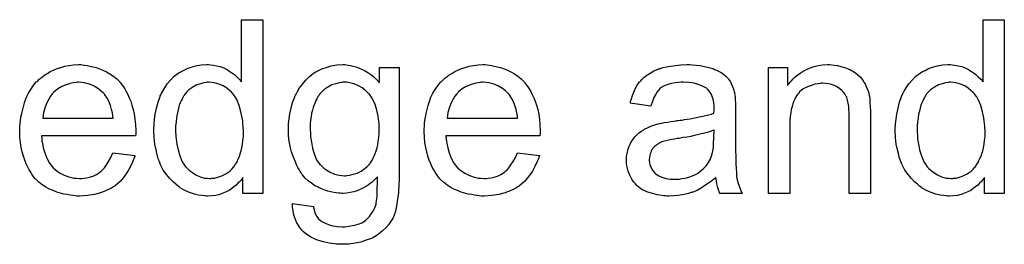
# Model space of a CAD drawing. Extents: x -2 to 8.5, y -2.9 to 5.2.
# Tile 135 of 207: x 6.918 to 7.372, y -0.166 to -0.062. Entities that reach past the tile are written whole.
import ezdxf

# ---------------------------------------------------------------- set-up
doc = ezdxf.new("R2010")
doc.units = 0
doc.layers.add('acc-ni-360-20-out-a_document', color=1, linetype='CONTINUOUS')

msp = doc.modelspace()

# ---------------------------------------------------------------- linework, layer by layer
at = {"layer": 'acc-ni-360-20-out-a_document', "color": 1}
for points in [[(7.030111, -0.142238), (7.020971, -0.142238), (7.020971, -0.134949), (7.020855, -0.135065), (7.020739, -0.135296), (7.020392, -0.135759), (7.019929, -0.136337), (7.019351, -0.136916), (7.018657, -0.13761), (7.017847, -0.13842), (7.016805, -0.13923), (7.015764, -0.14004), (7.014607, -0.14085), (7.013219, -0.141544), (7.011715, -0.142122), (7.010211, -0.142701), (7.008475, -0.143164), (7.006624, -0.143395), (7.004657, -0.143511), (7.003963, -0.143511), (7.0035, -0.143395), (7.002111, -0.143279), (7.000492, -0.143048), (6.998525, -0.142585), (6.996327, -0.141891), (6.994128, -0.140965), (6.99193, -0.139693), (6.991814, -0.139693), (6.991699, -0.139461), (6.991004, -0.138999), (6.989963, -0.138073), (6.98869, -0.136916), (6.987186, -0.135412), (6.985682, -0.133561), (6.984178, -0.131478), (6.982905, -0.129048), (6.982905, -0.128933), (6.98279, -0.128701), (6.982674, -0.128354), (6.982443, -0.127891), (6.982211, -0.127197), (6.981864, -0.126387), (6.981633, -0.125577), (6.981401, -0.124536), (6.980823, -0.122222), (6.980244, -0.119561), (6.979897, -0.116553), (6.979781, -0.113313), (6.979781, -0.113197), (6.979781, -0.112966), (6.979781, -0.112503), (6.979781, -0.111809), (6.979897, -0.111115), (6.979897, -0.110189), (6.980128, -0.108107), (6.980476, -0.105677), (6.981054, -0.103016), (6.981748, -0.100239), (6.982674, -0.097578), (6.982674, -0.097462), (6.98279, -0.097231), (6.983021, -0.096884), (6.983252, -0.096421), (6.983947, -0.095148), (6.984872, -0.093528), (6.986029, -0.091793), (6.987533, -0.090057), (6.989269, -0.088206), (6.991351, -0.086702), (6.991467, -0.086702), (6.991583, -0.086586), (6.99193, -0.086355), (6.992393, -0.086124), (6.99355, -0.085545), (6.995169, -0.084735), (6.997021, -0.084041), (6.999219, -0.083463), (7.001649, -0.083), (7.004194, -0.082884), (7.00512, -0.082884), (7.006045, -0.083), (7.007318, -0.083115), (7.008822, -0.083463), (7.010442, -0.08381), (7.012062, -0.084388), (7.013566, -0.085198), (7.013797, -0.085314), (7.01426, -0.085545), (7.014954, -0.086124), (7.01588, -0.086702), (7.017037, -0.087512), (7.018078, -0.088553), (7.019235, -0.089595), (7.020276, -0.090867), (7.020276, -0.062174), (7.030111, -0.062174), (7.030111, -0.142238)], [(7.372467, -0.142238), (7.363327, -0.142238), (7.363327, -0.134949), (7.363211, -0.135065), (7.363096, -0.135296), (7.362748, -0.135759), (7.362286, -0.136337), (7.361707, -0.136916), (7.361013, -0.13761), (7.360203, -0.13842), (7.359162, -0.13923), (7.35812, -0.14004), (7.356963, -0.14085), (7.355575, -0.141544), (7.354071, -0.142122), (7.352567, -0.142701), (7.350831, -0.143164), (7.34898, -0.143395), (7.347013, -0.143511), (7.346319, -0.143511), (7.345856, -0.143395), (7.344468, -0.143279), (7.342848, -0.143048), (7.340881, -0.142585), (7.338683, -0.141891), (7.336484, -0.140965), (7.334286, -0.139693), (7.334171, -0.139693), (7.334055, -0.139461), (7.333361, -0.138998), (7.332319, -0.138073), (7.331047, -0.136916), (7.329542, -0.135412), (7.328038, -0.13356), (7.326534, -0.131478), (7.325262, -0.129048), (7.325262, -0.128933), (7.325146, -0.128701), (7.32503, -0.128354), (7.324799, -0.127891), (7.324567, -0.127197), (7.32422, -0.126387), (7.323989, -0.125577), (7.323757, -0.124536), (7.323179, -0.122222), (7.3226, -0.119561), (7.322253, -0.116553), (7.322138, -0.113313), (7.322138, -0.113197), (7.322138, -0.112966), (7.322138, -0.112503), (7.322138, -0.111809), (7.322253, -0.111115), (7.322253, -0.110189), (7.322485, -0.108106), (7.322832, -0.105677), (7.32341, -0.103016), (7.324105, -0.100239), (7.32503, -0.097578), (7.32503, -0.097462), (7.325146, -0.097231), (7.325377, -0.096884), (7.325609, -0.096421), (7.326303, -0.095148), (7.327229, -0.093528), (7.328386, -0.091793), (7.32989, -0.090057), (7.331625, -0.088206), (7.333708, -0.086702), (7.333823, -0.086702), (7.333939, -0.086586), (7.334286, -0.086355), (7.334749, -0.086124), (7.335906, -0.085545), (7.337526, -0.084735), (7.339377, -0.084041), (7.341575, -0.083462), (7.344005, -0.083), (7.34655, -0.082884), (7.347476, -0.082884), (7.348402, -0.083), (7.349674, -0.083115), (7.351178, -0.083462), (7.352798, -0.083809), (7.354418, -0.084388), (7.355922, -0.085198), (7.356154, -0.085314), (7.356616, -0.085545), (7.35731, -0.086124), (7.358236, -0.086702), (7.359393, -0.087512), (7.360434, -0.088553), (7.361591, -0.089594), (7.362633, -0.090867), (7.362633, -0.062174), (7.372467, -0.062174), (7.372467, -0.142238)], [(6.946923, -0.083), (6.947848, -0.083115), (6.949005, -0.083347), (6.950278, -0.083578), (6.951782, -0.083925), (6.95317, -0.084272), (6.95479, -0.084851), (6.956294, -0.085429), (6.957914, -0.086239), (6.959534, -0.087165), (6.961154, -0.088206), (6.962658, -0.089479), (6.964046, -0.090867), (6.964162, -0.090983), (6.964393, -0.091214), (6.96474, -0.091677), (6.965203, -0.092371), (6.965782, -0.093181), (6.96636, -0.094107), (6.967054, -0.095264), (6.967749, -0.096652), (6.968443, -0.098156), (6.969137, -0.099776), (6.969716, -0.101627), (6.970294, -0.103594), (6.970757, -0.105793), (6.971104, -0.108107), (6.971335, -0.110536), (6.971451, -0.113197), (6.971451, -0.113313), (6.971451, -0.113776), (6.971451, -0.114586), (6.971335, -0.115743), (6.927948, -0.115743), (6.927948, -0.115859), (6.927948, -0.116206), (6.928064, -0.116668), (6.928064, -0.117363), (6.928179, -0.118172), (6.928411, -0.119098), (6.928758, -0.121181), (6.929452, -0.123495), (6.930377, -0.12604), (6.93165, -0.128354), (6.93327, -0.130437), (6.933386, -0.130437), (6.933501, -0.130668), (6.934196, -0.131247), (6.935237, -0.132056), (6.936625, -0.132866), (6.938476, -0.133792), (6.940559, -0.134602), (6.942873, -0.13518), (6.944146, -0.135296), (6.945534, -0.135412), (6.94646, -0.135412), (6.947501, -0.135296), (6.948774, -0.135065), (6.950162, -0.134718), (6.951782, -0.134255), (6.953286, -0.133561), (6.95479, -0.132635), (6.954906, -0.132519), (6.955484, -0.132056), (6.956179, -0.131362), (6.956989, -0.130437), (6.957914, -0.129164), (6.958955, -0.127544), (6.959997, -0.125693), (6.960922, -0.123495), (6.971104, -0.124767), (6.971104, -0.124883), (6.970988, -0.125115), (6.970873, -0.125577), (6.970641, -0.126272), (6.970294, -0.126966), (6.969947, -0.127891), (6.969021, -0.129858), (6.967864, -0.132056), (6.966244, -0.13437), (6.964393, -0.136569), (6.962079, -0.138651), (6.961964, -0.138651), (6.961732, -0.138883), (6.961385, -0.139114), (6.960922, -0.139461), (6.960228, -0.139808), (6.959534, -0.140155), (6.958608, -0.140618), (6.957567, -0.141081), (6.95641, -0.141544), (6.955253, -0.142007), (6.95236, -0.142701), (6.949121, -0.143279), (6.945534, -0.143511), (6.944261, -0.143511), (6.943452, -0.143395), (6.94241, -0.143279), (6.941138, -0.143048), (6.939749, -0.142817), (6.938245, -0.142585), (6.935006, -0.14166), (6.93327, -0.140965), (6.93165, -0.140271), (6.929915, -0.139346), (6.928295, -0.138304), (6.926791, -0.137147), (6.925287, -0.135759), (6.925171, -0.135643), (6.92494, -0.135412), (6.924592, -0.134949), (6.92413, -0.134255), (6.923551, -0.133445), (6.922973, -0.132519), (6.922279, -0.131362), (6.921584, -0.13009), (6.92089, -0.128585), (6.920196, -0.126966), (6.919617, -0.125115), (6.919039, -0.123148), (6.918576, -0.121065), (6.918229, -0.118751), (6.917998, -0.116321), (6.917882, -0.113776), (6.917882, -0.11366), (6.917882, -0.113082), (6.917882, -0.112388), (6.917998, -0.111346), (6.918113, -0.110073), (6.918229, -0.108685), (6.91846, -0.107065), (6.918807, -0.105445), (6.919733, -0.101743), (6.920312, -0.099892), (6.921006, -0.097925), (6.921931, -0.096074), (6.922973, -0.094338), (6.92413, -0.092603), (6.925402, -0.090983), (6.925518, -0.090867), (6.925749, -0.090636), (6.926212, -0.090289), (6.926791, -0.08971), (6.927485, -0.089132), (6.928411, -0.088438), (6.929452, -0.087628), (6.930725, -0.086933), (6.931997, -0.086124), (6.933501, -0.085429), (6.935121, -0.084735), (6.936857, -0.084157), (6.938708, -0.083578), (6.940675, -0.083231), (6.942757, -0.083), (6.944956, -0.082884), (6.946113, -0.082884), (6.946923, -0.083)], [(7.068755, -0.083), (7.069565, -0.083115), (7.070606, -0.083347), (7.071763, -0.083578), (7.073036, -0.083925), (7.074308, -0.084388), (7.075697, -0.084967), (7.077085, -0.085661), (7.078589, -0.086471), (7.079978, -0.087396), (7.081366, -0.088553), (7.082754, -0.089826), (7.084027, -0.09133), (7.084027, -0.084157), (7.093052, -0.084157), (7.093052, -0.13437), (7.093052, -0.134486), (7.093052, -0.134949), (7.093052, -0.135643), (7.093052, -0.136569), (7.092936, -0.13761), (7.092936, -0.138883), (7.09282, -0.140271), (7.092705, -0.141775), (7.092358, -0.144899), (7.091895, -0.148139), (7.091548, -0.149643), (7.0912, -0.151031), (7.090738, -0.152304), (7.090275, -0.153461), (7.090275, -0.153577), (7.090159, -0.153692), (7.089696, -0.154387), (7.089118, -0.155428), (7.088192, -0.156701), (7.08692, -0.158089), (7.085416, -0.159593), (7.083564, -0.161097), (7.081482, -0.16237), (7.081366, -0.16237), (7.08125, -0.162486), (7.080903, -0.162717), (7.08044, -0.162833), (7.079862, -0.16318), (7.079168, -0.163411), (7.077432, -0.16399), (7.07535, -0.164684), (7.072804, -0.165147), (7.069912, -0.165609), (7.066788, -0.165725), (7.065747, -0.165725), (7.065052, -0.165609), (7.064127, -0.165609), (7.063201, -0.165494), (7.062044, -0.165378), (7.060771, -0.165147), (7.05811, -0.164568), (7.055333, -0.163758), (7.052557, -0.162601), (7.050011, -0.160982), (7.049896, -0.160866), (7.04978, -0.16075), (7.04897, -0.160056), (7.048044, -0.159015), (7.046887, -0.157511), (7.04573, -0.155544), (7.044689, -0.153114), (7.044342, -0.151726), (7.044111, -0.150221), (7.043879, -0.148717), (7.043879, -0.146982), (7.053482, -0.148255), (7.053482, -0.148486), (7.053598, -0.148949), (7.053829, -0.149759), (7.054061, -0.1508), (7.054524, -0.151841), (7.055102, -0.152882), (7.055796, -0.153924), (7.056722, -0.154734), (7.056953, -0.154849), (7.057416, -0.155196), (7.058226, -0.155659), (7.059383, -0.156122), (7.060771, -0.156701), (7.062507, -0.157163), (7.06459, -0.157511), (7.066788, -0.157626), (7.067945, -0.157626), (7.069102, -0.157511), (7.070722, -0.157279), (7.072341, -0.156932), (7.074077, -0.156469), (7.075812, -0.155775), (7.077316, -0.154849), (7.077432, -0.154734), (7.077895, -0.154387), (7.078589, -0.153692), (7.079399, -0.152882), (7.080209, -0.151726), (7.081019, -0.150453), (7.081829, -0.148949), (7.082407, -0.147213), (7.082407, -0.147097), (7.082523, -0.146635), (7.082639, -0.145709), (7.082754, -0.144552), (7.08287, -0.143742), (7.08287, -0.142817), (7.082986, -0.141775), (7.082986, -0.140618), (7.082986, -0.139346), (7.083101, -0.137841), (7.083101, -0.136337), (7.083101, -0.134602), (7.082986, -0.134718), (7.082754, -0.134949), (7.082407, -0.135296), (7.081944, -0.135759), (7.081366, -0.136337), (7.080556, -0.137032), (7.079631, -0.137726), (7.078705, -0.13842), (7.076275, -0.139808), (7.073614, -0.141081), (7.07211, -0.141544), (7.07049, -0.141891), (7.068755, -0.142122), (7.067019, -0.142238), (7.066441, -0.142238), (7.065862, -0.142122), (7.065052, -0.142122), (7.064011, -0.142007), (7.062854, -0.141775), (7.061581, -0.141544), (7.060193, -0.141197), (7.058689, -0.140734), (7.057185, -0.140155), (7.055681, -0.139461), (7.054061, -0.138651), (7.052557, -0.13761), (7.051053, -0.136453), (7.049664, -0.13518), (7.048391, -0.133676), (7.048276, -0.133561), (7.04816, -0.133329), (7.047813, -0.132751), (7.04735, -0.132172), (7.046887, -0.131247), (7.046309, -0.130321), (7.04573, -0.129164), (7.045152, -0.127776), (7.044573, -0.126387), (7.043995, -0.124767), (7.043416, -0.123148), (7.042954, -0.121296), (7.042144, -0.117363), (7.042028, -0.115164), (7.041912, -0.112966), (7.041912, -0.11285), (7.041912, -0.112619), (7.041912, -0.112156), (7.041912, -0.111578), (7.042028, -0.110768), (7.042028, -0.109958), (7.042259, -0.107875), (7.042606, -0.105561), (7.043185, -0.103016), (7.043879, -0.100355), (7.044921, -0.097694), (7.044921, -0.097578), (7.045036, -0.097347), (7.045268, -0.096999), (7.045499, -0.096537), (7.046193, -0.095264), (7.047119, -0.093644), (7.048391, -0.091909), (7.049896, -0.090173), (7.051631, -0.088322), (7.053598, -0.086818), (7.053714, -0.086818), (7.053829, -0.086702), (7.054176, -0.086471), (7.054639, -0.086239), (7.055796, -0.085545), (7.057416, -0.084851), (7.059383, -0.084157), (7.061697, -0.083463), (7.064242, -0.083), (7.067019, -0.082884), (7.06806, -0.082884), (7.068755, -0.083)], [(7.133662, -0.083), (7.134588, -0.083115), (7.135745, -0.083347), (7.137018, -0.083578), (7.138522, -0.083925), (7.13991, -0.084272), (7.14153, -0.084851), (7.143034, -0.085429), (7.144654, -0.086239), (7.146274, -0.087165), (7.147894, -0.088206), (7.149398, -0.089479), (7.150786, -0.090867), (7.150902, -0.090983), (7.151133, -0.091214), (7.15148, -0.091677), (7.151943, -0.092371), (7.152521, -0.093181), (7.1531, -0.094107), (7.153794, -0.095264), (7.154488, -0.096652), (7.155183, -0.098156), (7.155877, -0.099776), (7.156455, -0.101627), (7.157034, -0.103594), (7.157497, -0.105793), (7.157844, -0.108107), (7.158075, -0.110536), (7.158191, -0.113197), (7.158191, -0.113313), (7.158191, -0.113776), (7.158191, -0.114586), (7.158075, -0.115743), (7.114688, -0.115743), (7.114688, -0.115859), (7.114688, -0.116206), (7.114803, -0.116668), (7.114803, -0.117363), (7.114919, -0.118172), (7.11515, -0.119098), (7.115498, -0.121181), (7.116192, -0.123495), (7.117117, -0.12604), (7.11839, -0.128354), (7.12001, -0.130437), (7.120126, -0.130437), (7.120241, -0.130668), (7.120935, -0.131247), (7.121977, -0.132056), (7.123365, -0.132866), (7.125216, -0.133792), (7.127299, -0.134602), (7.129613, -0.13518), (7.130886, -0.135296), (7.132274, -0.135412), (7.1332, -0.135412), (7.134241, -0.135296), (7.135514, -0.135065), (7.136902, -0.134718), (7.138522, -0.134255), (7.140026, -0.133561), (7.14153, -0.132635), (7.141646, -0.132519), (7.142224, -0.132056), (7.142918, -0.131362), (7.143728, -0.130437), (7.144654, -0.129164), (7.145695, -0.127544), (7.146736, -0.125693), (7.147662, -0.123495), (7.157844, -0.124767), (7.157844, -0.124883), (7.157728, -0.125115), (7.157612, -0.125577), (7.157381, -0.126272), (7.157034, -0.126966), (7.156687, -0.127891), (7.155761, -0.129858), (7.154604, -0.132056), (7.152984, -0.13437), (7.151133, -0.136569), (7.148819, -0.138651), (7.148703, -0.138651), (7.148472, -0.138883), (7.148125, -0.139114), (7.147662, -0.139461), (7.146968, -0.139808), (7.146274, -0.140155), (7.145348, -0.140618), (7.144307, -0.141081), (7.14315, -0.141544), (7.141993, -0.142007), (7.1391, -0.142701), (7.135861, -0.143279), (7.132274, -0.143511), (7.131001, -0.143511), (7.130191, -0.143395), (7.12915, -0.143279), (7.127877, -0.143048), (7.126489, -0.142817), (7.124985, -0.142585), (7.121745, -0.14166), (7.12001, -0.140965), (7.11839, -0.140271), (7.116654, -0.139346), (7.115035, -0.138304), (7.113531, -0.137147), (7.112026, -0.135759), (7.111911, -0.135643), (7.111679, -0.135412), (7.111332, -0.134949), (7.110869, -0.134255), (7.110291, -0.133445), (7.109712, -0.132519), (7.109018, -0.131362), (7.108324, -0.13009), (7.10763, -0.128585), (7.106936, -0.126966), (7.106357, -0.125115), (7.105779, -0.123148), (7.105316, -0.121065), (7.104969, -0.118751), (7.104737, -0.116321), (7.104622, -0.113776), (7.104622, -0.11366), (7.104622, -0.113082), (7.104622, -0.112388), (7.104737, -0.111346), (7.104853, -0.110073), (7.104969, -0.108685), (7.1052, -0.107065), (7.105547, -0.105445), (7.106473, -0.101743), (7.107051, -0.099892), (7.107746, -0.097925), (7.108671, -0.096074), (7.109712, -0.094338), (7.110869, -0.092603), (7.112142, -0.090983), (7.112258, -0.090867), (7.112489, -0.090636), (7.112952, -0.090289), (7.113531, -0.08971), (7.114225, -0.089132), (7.11515, -0.088438), (7.116192, -0.087628), (7.117464, -0.086933), (7.118737, -0.086124), (7.120241, -0.085429), (7.121861, -0.084735), (7.123596, -0.084157), (7.125448, -0.083578), (7.127415, -0.083231), (7.129497, -0.083), (7.131695, -0.082884), (7.132852, -0.082884), (7.133662, -0.083)], [(7.228421, -0.083), (7.230156, -0.083115), (7.232123, -0.083347), (7.23409, -0.083694), (7.236057, -0.084157), (7.237908, -0.084735), (7.23814, -0.084851), (7.238718, -0.085082), (7.239528, -0.085429), (7.240569, -0.085892), (7.241726, -0.086586), (7.242883, -0.087281), (7.243925, -0.088206), (7.24485, -0.089132), (7.244966, -0.089247), (7.245197, -0.089594), (7.245544, -0.090173), (7.246007, -0.090867), (7.246586, -0.091909), (7.247048, -0.09295), (7.247511, -0.094222), (7.247858, -0.095727), (7.247858, -0.095842), (7.247974, -0.096189), (7.24809, -0.096884), (7.248205, -0.097809), (7.248205, -0.099082), (7.248321, -0.100586), (7.248437, -0.102553), (7.248437, -0.104751), (7.248437, -0.117941), (7.248437, -0.118057), (7.248437, -0.118519), (7.248437, -0.119214), (7.248437, -0.120139), (7.248437, -0.121181), (7.248437, -0.122453), (7.248552, -0.12523), (7.248552, -0.128123), (7.248668, -0.131015), (7.248784, -0.132288), (7.248784, -0.133445), (7.2489, -0.134486), (7.249015, -0.135296), (7.249015, -0.135412), (7.249131, -0.135875), (7.249247, -0.136569), (7.249594, -0.137494), (7.249825, -0.138536), (7.250288, -0.139693), (7.250867, -0.140965), (7.251445, -0.142238), (7.241148, -0.142238), (7.241032, -0.142122), (7.240916, -0.14166), (7.240685, -0.141081), (7.240338, -0.140155), (7.239991, -0.139114), (7.239759, -0.137841), (7.239528, -0.136453), (7.239297, -0.134949), (7.239181, -0.134949), (7.239065, -0.13518), (7.238371, -0.135759), (7.23733, -0.136569), (7.235941, -0.13761), (7.234206, -0.138651), (7.23247, -0.139808), (7.230619, -0.14085), (7.228652, -0.14166), (7.228421, -0.141775), (7.227726, -0.141891), (7.226685, -0.142238), (7.225413, -0.142585), (7.223793, -0.142932), (7.221941, -0.143164), (7.219859, -0.143395), (7.217776, -0.143511), (7.216851, -0.143511), (7.216157, -0.143395), (7.215347, -0.143395), (7.214421, -0.143279), (7.212338, -0.142932), (7.210024, -0.142354), (7.207479, -0.141544), (7.205165, -0.140387), (7.203082, -0.138883), (7.202851, -0.138651), (7.202273, -0.138073), (7.201463, -0.137031), (7.200537, -0.135643), (7.199611, -0.133908), (7.198801, -0.131941), (7.198223, -0.129511), (7.198107, -0.128354), (7.197992, -0.126966), (7.197992, -0.126734), (7.197992, -0.126271), (7.198107, -0.125462), (7.198223, -0.12442), (7.198454, -0.123147), (7.198801, -0.121875), (7.199264, -0.120486), (7.199843, -0.119214), (7.199958, -0.119098), (7.20019, -0.118635), (7.200653, -0.117941), (7.201231, -0.117131), (7.201925, -0.116206), (7.202851, -0.11528), (7.203777, -0.114354), (7.204934, -0.113544), (7.205049, -0.113429), (7.205512, -0.113197), (7.206091, -0.112734), (7.207016, -0.112272), (7.208057, -0.111809), (7.20933, -0.11123), (7.210603, -0.110768), (7.212107, -0.110305), (7.212223, -0.110305), (7.212685, -0.110189), (7.21338, -0.109958), (7.214305, -0.109842), (7.215462, -0.109611), (7.216966, -0.109379), (7.218702, -0.109032), (7.220784, -0.108801), (7.2209, -0.108801), (7.221363, -0.108685), (7.221941, -0.108685), (7.222751, -0.108569), (7.223677, -0.108454), (7.224834, -0.108222), (7.226107, -0.108106), (7.227495, -0.107875), (7.230272, -0.107297), (7.23328, -0.106718), (7.235941, -0.106024), (7.237214, -0.105677), (7.238371, -0.10533), (7.238371, -0.105214), (7.238371, -0.104983), (7.238487, -0.104288), (7.238487, -0.103478), (7.238487, -0.103016), (7.238487, -0.102784), (7.238487, -0.102669), (7.238487, -0.102553), (7.238487, -0.101859), (7.238371, -0.100702), (7.23814, -0.099429), (7.237792, -0.098041), (7.237214, -0.096652), (7.23652, -0.095379), (7.235594, -0.094338), (7.235478, -0.094222), (7.2349, -0.09376), (7.233974, -0.093297), (7.232817, -0.092603), (7.231198, -0.092024), (7.229346, -0.091446), (7.227032, -0.091099), (7.224371, -0.090983), (7.223214, -0.090983), (7.222057, -0.091099), (7.220437, -0.09133), (7.218818, -0.091561), (7.217082, -0.092024), (7.215462, -0.092603), (7.214074, -0.093413), (7.213958, -0.093528), (7.213495, -0.093875), (7.212917, -0.094454), (7.212223, -0.095379), (7.211529, -0.096537), (7.210719, -0.098041), (7.210024, -0.099892), (7.20933, -0.101974), (7.199727, -0.100702), (7.199727, -0.100586), (7.199843, -0.10047), (7.199843, -0.100123), (7.199958, -0.09966), (7.200306, -0.098619), (7.200768, -0.097115), (7.201347, -0.095611), (7.202041, -0.093991), (7.202967, -0.092371), (7.204008, -0.090867), (7.204124, -0.090751), (7.204587, -0.090289), (7.205281, -0.089594), (7.206206, -0.088669), (7.207479, -0.087743), (7.208983, -0.086818), (7.210719, -0.085776), (7.212685, -0.084966), (7.212801, -0.084966), (7.212917, -0.084851), (7.213264, -0.084735), (7.213727, -0.084619), (7.214884, -0.084272), (7.216504, -0.083925), (7.218355, -0.083578), (7.220669, -0.083231), (7.223099, -0.083), (7.225875, -0.082884), (7.227148, -0.082884), (7.228421, -0.083)], [(7.292634, -0.083), (7.293907, -0.083115), (7.295411, -0.083347), (7.297031, -0.083694), (7.298766, -0.084157), (7.300386, -0.084851), (7.300618, -0.084966), (7.30108, -0.085198), (7.30189, -0.085545), (7.302816, -0.086124), (7.303973, -0.086818), (7.305014, -0.087743), (7.306055, -0.088669), (7.306981, -0.089826), (7.307097, -0.089942), (7.307328, -0.090404), (7.307675, -0.090983), (7.308254, -0.091793), (7.308717, -0.09295), (7.309179, -0.094107), (7.309758, -0.095495), (7.310105, -0.096999), (7.310105, -0.097115), (7.310221, -0.097578), (7.310336, -0.098272), (7.310452, -0.099198), (7.310452, -0.100586), (7.310568, -0.102206), (7.310683, -0.104173), (7.310683, -0.106602), (7.310683, -0.142238), (7.300849, -0.142238), (7.300849, -0.107065), (7.300849, -0.10695), (7.300849, -0.106834), (7.300849, -0.106024), (7.300849, -0.104983), (7.300733, -0.10371), (7.300618, -0.102206), (7.300386, -0.100702), (7.300039, -0.099313), (7.299692, -0.098041), (7.299692, -0.097925), (7.299461, -0.097578), (7.299113, -0.096999), (7.298766, -0.096305), (7.298188, -0.095611), (7.297494, -0.094801), (7.296568, -0.093991), (7.295527, -0.093297), (7.295411, -0.093181), (7.295064, -0.09295), (7.29437, -0.092718), (7.29356, -0.092371), (7.292634, -0.092024), (7.291477, -0.091677), (7.290089, -0.091561), (7.2887, -0.091446), (7.288122, -0.091446), (7.287659, -0.091561), (7.286502, -0.091677), (7.284998, -0.091909), (7.283378, -0.092487), (7.281527, -0.093181), (7.279676, -0.094107), (7.27794, -0.095495), (7.277709, -0.095727), (7.277246, -0.096305), (7.276899, -0.096768), (7.276552, -0.097346), (7.276089, -0.098041), (7.275742, -0.09885), (7.275279, -0.099776), (7.274816, -0.100933), (7.274469, -0.102206), (7.274122, -0.103594), (7.273891, -0.105098), (7.273659, -0.106718), (7.273428, -0.108685), (7.273428, -0.110652), (7.273428, -0.142238), (7.263593, -0.142238), (7.263593, -0.084157), (7.272387, -0.084157), (7.272387, -0.092487), (7.272502, -0.092371), (7.272734, -0.092024), (7.273081, -0.091561), (7.273544, -0.090983), (7.274238, -0.090289), (7.275048, -0.089479), (7.275973, -0.088553), (7.27713, -0.087628), (7.278287, -0.086818), (7.279676, -0.085892), (7.28118, -0.085082), (7.2828, -0.084388), (7.284651, -0.083809), (7.286502, -0.083347), (7.288585, -0.083), (7.290783, -0.082884), (7.291709, -0.082884), (7.292634, -0.083)], [(6.945071, -0.090983), (6.944377, -0.090983), (6.943914, -0.091099), (6.942642, -0.091214), (6.941138, -0.091561), (6.939286, -0.09214), (6.937319, -0.09295), (6.935468, -0.094107), (6.933617, -0.095611), (6.933386, -0.095842), (6.932923, -0.096421), (6.932113, -0.097462), (6.931303, -0.098851), (6.930377, -0.10047), (6.929568, -0.102553), (6.928873, -0.104983), (6.928526, -0.107644), (6.961038, -0.107644), (6.961038, -0.107528), (6.961038, -0.107297), (6.960922, -0.10695), (6.960922, -0.106487), (6.960691, -0.105098), (6.960344, -0.103594), (6.959765, -0.101743), (6.959187, -0.100008), (6.958261, -0.098272), (6.95722, -0.096768), (6.95722, -0.096652), (6.956989, -0.096537), (6.95641, -0.095842), (6.955369, -0.094917), (6.95398, -0.093876), (6.952245, -0.092834), (6.950162, -0.091909), (6.947733, -0.091214), (6.94646, -0.091099), (6.945071, -0.090983)], [(7.005235, -0.090983), (7.004657, -0.090983), (7.004194, -0.091099), (7.002921, -0.091214), (7.001417, -0.091677), (6.999682, -0.092256), (6.997831, -0.093297), (6.995979, -0.09457), (6.995054, -0.095495), (6.994244, -0.096421), (6.994244, -0.096537), (6.994012, -0.096652), (6.993897, -0.096999), (6.99355, -0.097462), (6.993203, -0.098041), (6.992855, -0.098735), (6.992508, -0.099545), (6.992046, -0.10047), (6.991583, -0.101627), (6.991236, -0.1029), (6.990889, -0.104288), (6.990542, -0.105793), (6.99031, -0.107412), (6.990079, -0.109264), (6.989847, -0.111231), (6.989847, -0.113313), (6.989847, -0.113429), (6.989847, -0.113776), (6.989847, -0.114354), (6.989963, -0.115164), (6.989963, -0.11609), (6.990079, -0.117131), (6.990426, -0.119561), (6.991004, -0.122222), (6.991814, -0.124999), (6.992971, -0.12766), (6.993665, -0.128817), (6.994475, -0.129974), (6.994591, -0.129974), (6.994707, -0.130205), (6.995285, -0.130784), (6.996327, -0.131709), (6.997599, -0.132635), (6.999219, -0.133676), (7.001186, -0.134602), (7.003269, -0.13518), (7.004426, -0.135296), (7.005583, -0.135412), (7.006161, -0.135412), (7.006624, -0.135296), (7.007896, -0.13518), (7.009401, -0.134718), (7.011136, -0.134139), (7.012987, -0.133214), (7.014838, -0.131941), (7.015764, -0.131131), (7.016574, -0.130205), (7.016574, -0.13009), (7.016805, -0.129974), (7.017037, -0.129627), (7.017268, -0.129164), (7.017615, -0.128585), (7.018078, -0.128007), (7.018425, -0.127081), (7.018888, -0.126156), (7.019351, -0.125115), (7.019698, -0.123957), (7.020161, -0.122569), (7.020508, -0.121181), (7.020739, -0.119561), (7.020971, -0.117941), (7.021202, -0.11609), (7.021202, -0.114123), (7.021202, -0.114007), (7.021202, -0.113544), (7.021202, -0.112966), (7.021086, -0.112156), (7.021086, -0.111231), (7.020971, -0.110073), (7.020855, -0.108801), (7.020623, -0.107412), (7.020045, -0.104636), (7.019235, -0.101743), (7.018078, -0.098966), (7.017384, -0.097809), (7.016574, -0.096652), (7.016574, -0.096537), (7.016343, -0.096421), (7.015764, -0.095727), (7.014723, -0.094801), (7.01345, -0.09376), (7.01183, -0.092719), (7.009863, -0.091909), (7.007665, -0.091214), (7.006508, -0.091099), (7.005235, -0.090983)], [(7.068986, -0.090983), (7.067135, -0.090983), (7.066672, -0.091099), (7.065399, -0.091214), (7.063895, -0.091677), (7.062044, -0.092256), (7.060193, -0.093297), (7.058342, -0.09457), (7.057416, -0.095495), (7.05649, -0.096421), (7.05649, -0.096537), (7.056259, -0.096652), (7.056028, -0.096999), (7.055796, -0.097462), (7.055449, -0.097925), (7.055102, -0.098619), (7.054639, -0.099429), (7.054292, -0.100355), (7.053829, -0.101396), (7.053367, -0.102669), (7.05302, -0.103941), (7.052672, -0.10533), (7.052441, -0.10695), (7.05221, -0.108569), (7.051978, -0.110305), (7.051978, -0.112272), (7.051978, -0.112388), (7.051978, -0.112735), (7.051978, -0.113313), (7.052094, -0.114123), (7.052094, -0.115049), (7.05221, -0.116206), (7.052557, -0.118635), (7.053135, -0.121412), (7.053829, -0.124073), (7.054986, -0.126734), (7.055681, -0.127891), (7.05649, -0.128933), (7.056722, -0.129164), (7.0573, -0.129743), (7.058226, -0.130552), (7.059614, -0.131478), (7.061234, -0.132519), (7.063201, -0.133329), (7.065399, -0.133908), (7.066556, -0.134023), (7.067829, -0.134139), (7.068523, -0.134139), (7.068986, -0.134023), (7.070259, -0.133908), (7.071879, -0.133445), (7.073614, -0.132866), (7.075581, -0.131941), (7.077432, -0.130668), (7.078358, -0.129858), (7.079283, -0.128933), (7.079283, -0.128817), (7.079515, -0.128701), (7.079746, -0.128354), (7.079978, -0.127891), (7.080325, -0.127428), (7.080788, -0.126734), (7.081135, -0.125924), (7.081597, -0.124883), (7.08206, -0.123842), (7.082407, -0.122685), (7.08287, -0.121296), (7.083217, -0.119792), (7.083449, -0.118288), (7.08368, -0.116553), (7.083911, -0.114586), (7.083911, -0.112619), (7.083911, -0.112503), (7.083911, -0.112156), (7.083911, -0.111578), (7.083796, -0.110883), (7.083796, -0.109958), (7.08368, -0.108916), (7.083333, -0.106603), (7.082754, -0.103941), (7.081944, -0.10128), (7.080788, -0.098619), (7.079978, -0.097462), (7.079168, -0.096421), (7.079168, -0.096305), (7.078936, -0.096189), (7.078358, -0.095611), (7.077316, -0.094685), (7.075928, -0.093644), (7.074308, -0.092719), (7.072341, -0.091793), (7.070143, -0.091214), (7.068986, -0.090983)], [(7.131811, -0.090983), (7.131117, -0.090983), (7.130654, -0.091099), (7.129382, -0.091214), (7.127877, -0.091561), (7.126026, -0.09214), (7.124059, -0.09295), (7.122208, -0.094107), (7.120357, -0.095611), (7.120126, -0.095842), (7.119663, -0.096421), (7.118853, -0.097462), (7.118043, -0.098851), (7.117117, -0.10047), (7.116307, -0.102553), (7.115613, -0.104983), (7.115266, -0.107644), (7.147778, -0.107644), (7.147778, -0.107528), (7.147778, -0.107297), (7.147662, -0.10695), (7.147662, -0.106487), (7.147431, -0.105098), (7.147084, -0.103594), (7.146505, -0.101743), (7.145927, -0.100008), (7.145001, -0.098272), (7.14396, -0.096768), (7.14396, -0.096652), (7.143728, -0.096537), (7.14315, -0.095842), (7.142109, -0.094917), (7.14072, -0.093876), (7.138985, -0.092834), (7.136902, -0.091909), (7.134472, -0.091214), (7.1332, -0.091099), (7.131811, -0.090983)], [(7.347592, -0.090983), (7.347013, -0.090983), (7.34655, -0.091099), (7.345278, -0.091214), (7.343774, -0.091677), (7.342038, -0.092256), (7.340187, -0.093297), (7.338336, -0.09457), (7.33741, -0.095495), (7.3366, -0.096421), (7.3366, -0.096537), (7.336369, -0.096652), (7.336253, -0.096999), (7.335906, -0.097462), (7.335559, -0.098041), (7.335212, -0.098735), (7.334865, -0.099545), (7.334402, -0.10047), (7.333939, -0.101627), (7.333592, -0.1029), (7.333245, -0.104288), (7.332898, -0.105793), (7.332666, -0.107412), (7.332435, -0.109263), (7.332204, -0.11123), (7.332204, -0.113313), (7.332204, -0.113429), (7.332204, -0.113776), (7.332204, -0.114354), (7.332319, -0.115164), (7.332319, -0.11609), (7.332435, -0.117131), (7.332782, -0.119561), (7.333361, -0.122222), (7.334171, -0.124999), (7.335328, -0.12766), (7.336022, -0.128817), (7.336832, -0.129974), (7.336947, -0.129974), (7.337063, -0.130205), (7.337641, -0.130784), (7.338683, -0.131709), (7.339956, -0.132635), (7.341575, -0.133676), (7.343542, -0.134602), (7.345625, -0.13518), (7.346782, -0.135296), (7.347939, -0.135412), (7.348517, -0.135412), (7.34898, -0.135296), (7.350253, -0.13518), (7.351757, -0.134718), (7.353492, -0.134139), (7.355344, -0.133213), (7.357195, -0.131941), (7.35812, -0.131131), (7.35893, -0.130205), (7.35893, -0.130089), (7.359162, -0.129974), (7.359393, -0.129627), (7.359624, -0.129164), (7.359972, -0.128585), (7.360434, -0.128007), (7.360782, -0.127081), (7.361244, -0.126156), (7.361707, -0.125114), (7.362054, -0.123957), (7.362517, -0.122569), (7.362864, -0.121181), (7.363096, -0.119561), (7.363327, -0.117941), (7.363558, -0.11609), (7.363558, -0.114123), (7.363558, -0.114007), (7.363558, -0.113544), (7.363558, -0.112966), (7.363443, -0.112156), (7.363443, -0.11123), (7.363327, -0.110073), (7.363211, -0.108801), (7.36298, -0.107412), (7.362401, -0.104635), (7.361591, -0.101743), (7.360434, -0.098966), (7.35974, -0.097809), (7.35893, -0.096652), (7.35893, -0.096537), (7.358699, -0.096421), (7.35812, -0.095727), (7.357079, -0.094801), (7.355806, -0.09376), (7.354187, -0.092718), (7.35222, -0.091909), (7.350021, -0.091214), (7.348864, -0.091099), (7.347592, -0.090983)], [(7.238487, -0.113082), (7.238371, -0.113082), (7.238255, -0.113197), (7.237908, -0.113313), (7.237445, -0.113429), (7.236867, -0.11366), (7.236173, -0.113891), (7.235363, -0.114123), (7.234437, -0.114354), (7.233396, -0.114701), (7.232123, -0.114933), (7.23085, -0.11528), (7.229346, -0.115627), (7.227726, -0.115974), (7.226107, -0.116321), (7.224256, -0.116553), (7.222289, -0.1169), (7.222057, -0.1169), (7.221363, -0.117015), (7.220206, -0.117247), (7.218933, -0.117478), (7.217545, -0.11771), (7.216157, -0.118057), (7.214884, -0.118404), (7.213727, -0.118867), (7.213611, -0.118867), (7.213264, -0.119098), (7.212801, -0.119329), (7.212338, -0.119677), (7.21095, -0.120602), (7.209793, -0.12199), (7.209793, -0.122106), (7.209562, -0.122338), (7.209446, -0.1228), (7.209215, -0.123379), (7.208983, -0.124073), (7.208752, -0.124767), (7.208636, -0.125693), (7.20852, -0.126618), (7.20852, -0.126734), (7.20852, -0.127313), (7.208636, -0.128007), (7.208867, -0.128933), (7.209215, -0.129974), (7.209793, -0.131015), (7.210487, -0.132172), (7.211413, -0.133213), (7.211529, -0.133329), (7.211991, -0.13356), (7.212685, -0.134023), (7.213611, -0.134486), (7.214884, -0.134949), (7.216388, -0.135412), (7.218123, -0.135643), (7.220206, -0.135759), (7.221132, -0.135759), (7.222289, -0.135643), (7.223561, -0.135412), (7.225181, -0.13518), (7.226801, -0.134718), (7.228536, -0.134139), (7.230272, -0.133329), (7.230503, -0.133213), (7.230966, -0.132866), (7.231776, -0.132288), (7.232702, -0.131478), (7.233743, -0.130552), (7.2349, -0.129395), (7.235825, -0.128007), (7.236751, -0.126503), (7.236867, -0.126387), (7.236983, -0.125924), (7.237214, -0.125114), (7.237561, -0.124073), (7.237908, -0.122685), (7.23814, -0.121065), (7.238255, -0.119098), (7.238371, -0.116784), (7.238487, -0.113082)]]:
    msp.add_lwpolyline(points, dxfattribs=at)

doc.saveas('drawing.dxf')
